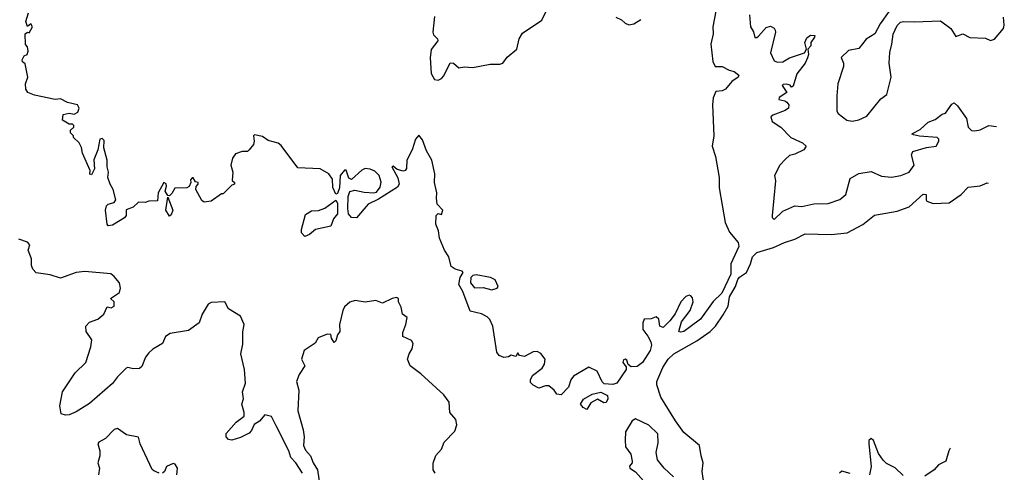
# Model space of a CAD drawing. Extents: x 1921360 to 2014538, y 768294 to 907744.
# Tile 106 of 256: x 1992480 to 1998164, y 787900 to 790516. Entities that reach past the tile are written whole.
import ezdxf

# ---------------------------------------------------------------- set-up
doc = ezdxf.new("R2010")
doc.units = 0

msp = doc.modelspace()

# ---------------------------------------------------------------- linework, layer by layer
at = {"layer": '0CON10XD'}
for points in [[(1995605, 788348), (1995581.7, 788351.7), (1995565.9, 788375.9), (1995535, 788400), (1995515, 788400), (1995477, 788387), (1995445, 788403.3), (1995429.4, 788419.4), (1995428.1, 788435), (1995439.7, 788460.3), (1995497, 788503), (1995510, 788525), (1995513.3, 788555), (1995487.7, 788587.7), (1995467.8, 788597.8), (1995445, 788596.7), (1995395, 788569.2), (1995366.2, 788576.2), (1995355, 788590), (1995345, 788570), (1995317, 788577), (1995302.3, 788567.7), (1995275, 788564), (1995247.5, 788575), (1995233.8, 788595), (1995212.1, 788745), (1995193.8, 788783.8), (1995178.9, 788798.9), (1995145, 788816.9), (1995080.8, 788830.8), (1995038.9, 788945), (1995014.3, 788985), (1995022.9, 789027.1), (1995040, 789055), (1995035, 789062.5), (1994994.4, 789074.4), (1994970.6, 789090.6), (1994956.4, 789145), (1994931.5, 789185), (1994902.7, 789252.7), (1994897.3, 789295), (1994882.5, 789335), (1994884.3, 789385), (1994895, 789396.2), (1994915, 789390), (1994922.5, 789415), (1994890.6, 789450.6), (1994886.9, 789485), (1994888.2, 789515), (1994874.5, 789575), (1994875.8, 789625), (1994858.8, 789705), (1994828.4, 789758.4), (1994805, 789821.4), (1994785, 789848.1), (1994765, 789825.8), (1994746.1, 789763.9), (1994715.6, 789704.4), (1994713.1, 789656.9), (1994706.1, 789643.9), (1994695, 789640.8), (1994659.7, 789649.7), (1994635, 789670), (1994627.5, 789665), (1994662.4, 789602.4), (1994670, 789565), (1994661.7, 789548.3), (1994551.2, 789478.8), (1994490.8, 789449.2), (1994425, 789370.4), (1994395, 789372.1), (1994377.3, 789395), (1994374.6, 789424.6), (1994376.9, 789495), (1994386.7, 789523.3), (1994415, 789531.3), (1994469.1, 789519.1), (1994524.7, 789515.3), (1994539.7, 789520.3), (1994561, 789549), (1994566.8, 789576.8), (1994554.2, 789615), (1994529.8, 789639.8), (1994502.7, 789652.7), (1994475, 789655.3), (1994455, 789647.1), (1994395, 789593.1), (1994380, 789600), (1994365, 789647.5), (1994355, 789647.5), (1994330, 789615), (1994325.8, 789545), (1994315, 789512.5), (1994305, 789507.5), (1994287.3, 789547.3), (1994286.2, 789595), (1994263.8, 789625), (1994215, 789654.4), (1994085, 789660), (1993989.3, 789789.3), (1993971.7, 789801.7), (1993915, 789817.5), (1993881.7, 789841.7), (1993835, 789850), (1993830, 789845), (1993833.3, 789815), (1993828.8, 789795), (1993805, 789763.3), (1993795, 789754), (1993765, 789753.8), (1993725, 789740), (1993707.5, 789715), (1993699.2, 789675), (1993711.2, 789635), (1993707, 789587), (1993720, 789575), (1993720, 789565), (1993705, 789560), (1993655, 789510), (1993645, 789510), (1993585, 789466.7), (1993545, 789462.5), (1993530.7, 789470.7), (1993497.5, 789535), (1993498.3, 789551.7), (1993510, 789565), (1993510, 789575), (1993495, 789580), (1993481.7, 789601.7), (1993475, 789602.5), (1993465, 789590), (1993467.5, 789575), (1993458, 789552), (1993445, 789543.8), (1993375, 789543.3), (1993358.8, 789511.2), (1993345, 789497.5), (1993335, 789500), (1993318.8, 789525), (1993326.7, 789555), (1993325, 789567.5), (1993312.5, 789575), (1993280, 789515), (1993275, 789470), (1993225, 789467.5), (1993205, 789460), (1993165, 789462.5), (1993135, 789433.3), (1993095, 789417.5), (1993093.8, 789385), (1993085, 789371.2), (1993015, 789328), (1992990, 789325), (1992984.3, 789335), (1992976, 789415), (1992980, 789440), (1992990, 789450), (1993025, 789458.8), (1993034, 789476), (1993020, 789535), (1993001.2, 789565), (1992988.8, 789605), (1992992, 789635), (1992984, 789665), (1992984, 789705), (1992966.4, 789776.4), (1992968.3, 789818.3), (1992955, 789830), (1992942.5, 789825), (1992931.2, 789765), (1992907, 789707), (1992912, 789655), (1992895, 789620), (1992885, 789622.5), (1992886.7, 789645), (1992842.5, 789745), (1992837, 789777), (1992822.5, 789805), (1992790, 789835), (1992790, 789845), (1992773, 789863), (1992773, 789877), (1992792.5, 789895), (1992792.5, 789905), (1992785, 789912.5), (1992765, 789912.5), (1992727.5, 789935), (1992731.2, 789968.8), (1992765, 789976.2), (1992795, 789970), (1992815, 789982.5), (1992822.5, 790005), (1992813.3, 790025), (1992755, 790037.5), (1992715, 790058.9), (1992685, 790054.3), (1992565, 790079.2), (1992526.7, 790095), (1992514.5, 790115), (1992513.1, 790145), (1992526, 790185), (1992511.7, 790261.7), (1992495, 790272.5), (1992494.4, 790285), (1992505, 790307.5), (1992522.5, 790315), (1992528, 790335), (1992525, 790360), (1992513.3, 790373.3), (1992512.2, 790435), (1992525, 790443.3), (1992535, 790440), (1992553.3, 790475), (1992545, 790492.5), (1992525, 790476.7), (1992515.7, 790505.7), (1992530.8, 790555)], [(1994873.8, 790535), (1994864.4, 790445), (1994867.9, 790427.9), (1994891.2, 790405), (1994893.8, 790395), (1994856.1, 790343.9), (1994850.5, 790295), (1994855.4, 790205.4), (1994875, 790170), (1994895, 790166.2), (1994915, 790176.2), (1994927.8, 790192.2), (1994965, 790267.5), (1994983.3, 790265), (1995015, 790237.5), (1995045, 790243.3), (1995095, 790240), (1995195, 790260), (1995251.2, 790258.8), (1995270, 790265), (1995295, 790300), (1995350.5, 790345), (1995362.9, 790405), (1995382.5, 790437.5), (1995495, 790514.4), (1995520, 790565)], [(1996499.1, 790565), (1996480.8, 790475), (1996482.9, 790435), (1996470.6, 790375), (1996481.4, 790275), (1996495, 790246.2), (1996535, 790245.7), (1996575, 790223.8), (1996605, 790216.7), (1996631.2, 790195), (1996627.5, 790185), (1996590.6, 790159.4), (1996554.4, 790115), (1996535, 790105.5), (1996498.3, 790101.7), (1996483.8, 790065), (1996479.1, 790025), (1996487.1, 789845), (1996477.6, 789785), (1996496.6, 789725), (1996518.4, 789605), (1996517.5, 789545), (1996553.3, 789343.3), (1996577.6, 789287.6), (1996628, 789228), (1996630.9, 789205), (1996585.1, 789105), (1996585.2, 789045), (1996533.9, 788935), (1996482.7, 788887.3), (1996410, 788785), (1996351.2, 788741.2), (1996313.3, 788715), (1996295, 788710.8), (1996284.6, 788715), (1996300.9, 788769.1), (1996351.5, 788835), (1996367.5, 788885), (1996365, 788908.8), (1996355, 788920.6), (1996345, 788923.6), (1996325, 788916.7), (1996296.5, 788885), (1996263.1, 788816.9), (1996233.8, 788775), (1996195, 788737.1), (1996175.5, 788745.5), (1996170, 788785), (1996155, 788799.2), (1996125, 788787.5), (1996084.3, 788785), (1996076.7, 788765), (1996077.5, 788725), (1996107, 788687), (1996123.8, 788653.8), (1996127.3, 788635), (1996120.4, 788605), (1996075, 788535.4), (1996045, 788512.1), (1996010.5, 788510.5), (1995993.6, 788523.6), (1995985, 788547.9), (1995975, 788553.9), (1995965, 788549.6), (1995961.7, 788535), (1995980.2, 788510.2), (1995981.5, 788495), (1995927.1, 788415), (1995905, 788407.8), (1995855, 788411.1), (1995843.1, 788423.1), (1995814.5, 788485), (1995765, 788507.3), (1995677.1, 788455), (1995662.5, 788435), (1995647.4, 788392.6), (1995605, 788348)], [(1997500, 790565), (1997447.6, 790492.4), (1997417.1, 790435), (1997366.8, 790403.2), (1997325, 790348.9), (1997265, 790337.5), (1997221.7, 790298.3), (1997236.7, 790265), (1997235.9, 790245.9), (1997204.1, 790145.9), (1997196.7, 790076.7), (1997197.9, 789987.9), (1997205, 789974.2), (1997255.7, 789935.7), (1997285, 789929.2), (1997325, 789936.9), (1997370.9, 789959.1), (1997452, 790058), (1997486, 790084), (1997510.9, 790185), (1997499.8, 790265), (1997503.6, 790326.4), (1997514.3, 790374.3), (1997523.2, 790433.2), (1997545, 790483.3), (1997565, 790502), (1997585, 790506), (1997645, 790502.9), (1997795, 790509.4), (1997855, 790466.2), (1997885, 790418.8), (1997925, 790434), (1997965, 790412.5), (1998055, 790409.4), (1998085, 790396.6), (1998107.2, 790402.8), (1998159.2, 790465), (1998164.3, 790485), (1998160, 790530)], [(1995921.2, 790531.2), (1995955, 790515.5), (1995975.4, 790495.4), (1995995.8, 790485.8), (1996025, 790492.9), (1996065, 790517.5)], [(1996692.5, 790545), (1996698.9, 790475), (1996715.4, 790445.4), (1996723.2, 790413.2), (1996735, 790412.9), (1996745, 790421.1), (1996788.7, 790471.3), (1996815, 790478), (1996835, 790468), (1996841.5, 790455), (1996843.3, 790443.3), (1996814, 790325), (1996835, 790278.8), (1996855, 790270.8), (1996885, 790273.3), (1996925, 790295.4), (1997010, 790325), (1997022.5, 790345), (1997013.3, 790385), (1997025, 790411.2), (1997045, 790426.5), (1997070, 790425), (1997069.2, 790415), (1997048, 790385), (1997046.7, 790365), (1997030, 790345), (1997034.2, 790315), (1997028.9, 790295), (1997014.3, 790265), (1996967, 790203), (1996945, 790132.5), (1996935, 790126.7), (1996927.2, 790137.2), (1996905, 790144.5), (1996888, 790142), (1996882.5, 790135), (1996908.8, 790095), (1996864.1, 790065.9), (1996863.3, 790055), (1996898, 790048), (1996909.5, 790039.5), (1996921.2, 790025), (1996918, 790005), (1996899.4, 789990.6), (1996828.8, 789965), (1996816, 789955), (1996825, 789927.5), (1996873.3, 789895), (1996932.5, 789835), (1996998.8, 789805), (1997021.2, 789785), (1997006, 789765), (1996955, 789738.5), (1996925, 789730.5), (1996900.8, 789709.2), (1996868.2, 789675), (1996838.2, 789615), (1996842.8, 789585), (1996824.1, 789385), (1996825, 789372.5), (1996835, 789361.2), (1996885, 789409.4), (1996955, 789440.6), (1996995, 789437.5), (1997065, 789452.2), (1997146.9, 789453.1), (1997215, 789476.9), (1997248.5, 789505), (1997275, 789598), (1997325, 789626.5), (1997395, 789639.4), (1997455, 789612), (1997513.9, 789606.1), (1997566, 789615), (1997614.4, 789635), (1997644.6, 789675), (1997629.1, 789735), (1997635.7, 789754.3), (1997715, 789776.8), (1997770, 789785), (1997786.4, 789813.6), (1997786.7, 789825), (1997776.2, 789836.2), (1997675, 789842.5), (1997640, 789850), (1997630.8, 789855), (1997635, 789859.2), (1997677.8, 789882.2), (1997725, 789923.3), (1997765, 789939.3), (1997805, 789969.4), (1997825, 789976), (1997862.1, 790027.9), (1997875, 790036.2), (1997895, 790018.8), (1997946.9, 789945), (1997956.4, 789895), (1997975, 789876.2), (1997995, 789873.4), (1998025, 789879.6), (1998075, 789905.6), (1998118.8, 789899.4)], [(1996430.8, 787825), (1996420.8, 787905), (1996425.7, 787955), (1996413.3, 787995), (1996405.3, 788055), (1996315, 788130.8), (1996265, 788197.5), (1996181.4, 788335), (1996158.2, 788405), (1996158.2, 788425), (1996193.6, 788506.4), (1996224.5, 788555), (1996257.1, 788585), (1996389.2, 788660.8), (1996466.1, 788713.9), (1996496.2, 788745), (1996540.2, 788809.8), (1996570.1, 788859.9), (1996578.6, 788915), (1996611.8, 788975), (1996625.8, 789015), (1996635, 789028.8), (1996675.4, 789054.6), (1996699.4, 789105), (1996709.6, 789145), (1996735, 789170.3), (1996831.2, 789198.8), (1996895, 789228.9), (1996955, 789247.3), (1997015, 789279.1), (1997165, 789274.6), (1997256.1, 789283.9), (1997347, 789333), (1997415, 789386), (1997545, 789409.2), (1997614.5, 789435.5), (1997695, 789508.6), (1997713.3, 789505), (1997712.5, 789475), (1997717.5, 789467.5), (1997754.2, 789454.2), (1997845, 789457.7), (1997915.6, 789505), (1997955, 789549.2), (1998025, 789555.8), (1998065, 789572.5), (1998071.8, 789571.5)], [(1993345, 789380), (1993323.8, 789415), (1993335, 789490), (1993363.8, 789415), (1993355, 789387.5), (1993345, 789380)], [(1994125, 789262.5), (1994106.7, 789285), (1994106.4, 789303.6), (1994130, 789390), (1994165, 789411.4), (1994205, 789414.3), (1994242.2, 789427.8), (1994305, 789473.3), (1994315.5, 789455.5), (1994314.6, 789395), (1994291.2, 789365), (1994276.4, 789323.6), (1994186.8, 789303.2), (1994152.5, 789275), (1994125, 789262.5)], [(1994113.1, 787895), (1994074.7, 787954.7), (1994045.5, 787985.5), (1994032.7, 788025), (1993959.7, 788169.7), (1993932.6, 788222.6), (1993895, 788232.5), (1993864.1, 788195.9), (1993833.1, 788176.9), (1993818.9, 788141.1), (1993805, 788126.7), (1993755, 788101.1), (1993705, 788085.7), (1993685, 788090), (1993672, 788105), (1993672, 788125), (1993729.3, 788190.7), (1993775.8, 788225), (1993776, 788245), (1993761.5, 788295), (1993770.9, 788325), (1993766, 788365), (1993783.1, 788415), (1993776.9, 788495), (1993756.7, 788585), (1993768.9, 788641.1), (1993767.7, 788712.3), (1993776.2, 788755), (1993755, 788801.8), (1993684.5, 788844.5), (1993665, 788886), (1993585, 788881.2), (1993567.7, 788872.3), (1993532.5, 788815), (1993516.2, 788765), (1993455, 788719.2), (1993347.9, 788702.1), (1993321.6, 788685), (1993305, 788644), (1993247.9, 788612.1), (1993225, 788590.8), (1993205.6, 788565), (1993185, 788512.5), (1993170.7, 788499.3), (1993135, 788497.5), (1993105, 788506), (1993095, 788502), (1993045, 788452.5), (1993015, 788413.1), (1992882.4, 788297.6), (1992805, 788249.4), (1992765, 788232.9), (1992745, 788230.8), (1992718.3, 788238.3), (1992710.8, 788285), (1992727.3, 788365), (1992799.4, 788475), (1992861.2, 788535), (1992890, 788625), (1992896, 788665), (1992864.2, 788715), (1992862.5, 788745), (1992882, 788768), (1992930, 788785), (1992965.8, 788815), (1992985, 788857.5), (1993008.8, 788851.2), (1993025, 788861.2), (1993025.8, 788885), (1993003.3, 788905), (1993055, 788938.8), (1993061.1, 788965), (1993056.2, 788995), (1993025, 789032.2), (1993005, 789046.6), (1992855, 789061.8), (1992805.3, 789054.7), (1992715, 789022.9), (1992655, 789042.5), (1992575, 789053.1), (1992555, 789073.8), (1992547.5, 789095), (1992548, 789135), (1992529.2, 789185), (1992538.8, 789215), (1992525, 789230), (1992475, 789248)], [(1995205, 788954.3), (1995236.2, 788963.8), (1995242.5, 788975), (1995225, 789012.5), (1995197, 789027), (1995115, 789041.2), (1995095, 789037.5), (1995083.8, 789026.2), (1995082, 788995), (1995105, 788965.8), (1995155, 788969.2), (1995205, 788954.3)], [(1994877.5, 787895), (1994866.7, 787915), (1994866.1, 787953.9), (1994881.9, 787998.1), (1994915, 788033.3), (1994930, 788075), (1994991.9, 788138.1), (1995002.9, 788175), (1994998.6, 788205), (1994963.3, 788245), (1994960, 788305), (1994927.5, 788347.5), (1994795, 788470), (1994734, 788515), (1994718.8, 788555), (1994728, 788585), (1994745.9, 788614.1), (1994751.2, 788645), (1994741.3, 788661.3), (1994692, 788685), (1994691.3, 788708.7), (1994710, 788755), (1994716.7, 788795), (1994690, 788815), (1994682, 788855), (1994666.7, 788885), (1994666.7, 788905), (1994655, 788911.2), (1994630, 788905), (1994575, 788877.5), (1994535, 788893.8), (1994475, 788883.3), (1994417, 788893), (1994385, 788884), (1994355, 788855.8), (1994345.5, 788835), (1994326.2, 788755), (1994327.8, 788715), (1994314.5, 788695.5), (1994305, 788660), (1994295, 788650), (1994280, 788675), (1994275.8, 788695.8), (1994255, 788698.8), (1994203.3, 788676.7), (1994185, 788646.7), (1994122.5, 788605), (1994105.8, 788555), (1994125.8, 788515), (1994092.5, 788465), (1994078.6, 788425), (1994090.9, 788375), (1994084.6, 788255), (1994116.8, 788145), (1994121.8, 788105), (1994117.9, 788055), (1994129, 788029), (1994159.1, 787995), (1994174.4, 787954.4), (1994198.6, 787915), (1994218.8, 787785)], [(1995755, 788262.5), (1995733.8, 788275), (1995716.7, 788295), (1995735, 788323.3), (1995785, 788351.9), (1995835, 788363.1), (1995874, 788345), (1995876.2, 788325), (1995865, 788304.4), (1995852.7, 788302.7), (1995815, 788322.9), (1995777.3, 788302.7), (1995755, 788262.5)], [(1996255, 787873.8), (1996200, 787925), (1996161.8, 787971.8), (1996154.5, 788014.5), (1996165, 788070), (1996163.1, 788123.1), (1996112.6, 788172.6), (1996035, 788210), (1996015, 788197.5), (1995976.9, 788135), (1995974.4, 788085.6), (1995977.7, 788047.7), (1996008, 788005), (1996015.7, 787965), (1996015.8, 787955), (1996000.6, 787935), (1996002.2, 787925), (1996035, 787903.8), (1996081.2, 787851.2)], [(1993285, 787896), (1993255, 787908), (1993245, 787916.7), (1993175.5, 788065), (1993165, 788104), (1993096.4, 788116.4), (1993045, 788154.2), (1993025, 788147.5), (1992975, 788096.2), (1992936.7, 788075), (1992930, 788065), (1992942.5, 788025), (1992942, 787995), (1992931.2, 787955), (1992940, 787925), (1992935.3, 787884.7)], [(1997581.2, 787881.2), (1997535, 787926.2), (1997485, 787951.2), (1997465, 787970), (1997438.3, 788008.3), (1997410, 788085), (1997395, 788095.7), (1997383.1, 788085), (1997381.4, 788065), (1997395.7, 787934.3), (1997386.2, 787885)], [(1997852.1, 788040.3), (1997843.5, 788025), (1997826.7, 787965), (1997785, 787943.8), (1997758.8, 787915), (1997705, 787877.5)], [(1993386, 787885), (1993391.2, 787925), (1993377.5, 787947.5), (1993365, 787951.2), (1993327, 787933), (1993316.2, 787905), (1993305, 787896.2)], [(1997275, 787894.2), (1997226.1, 787906.1), (1997212.5, 787895)]]:
    msp.add_lwpolyline(points, dxfattribs=at)

doc.saveas('drawing.dxf')
